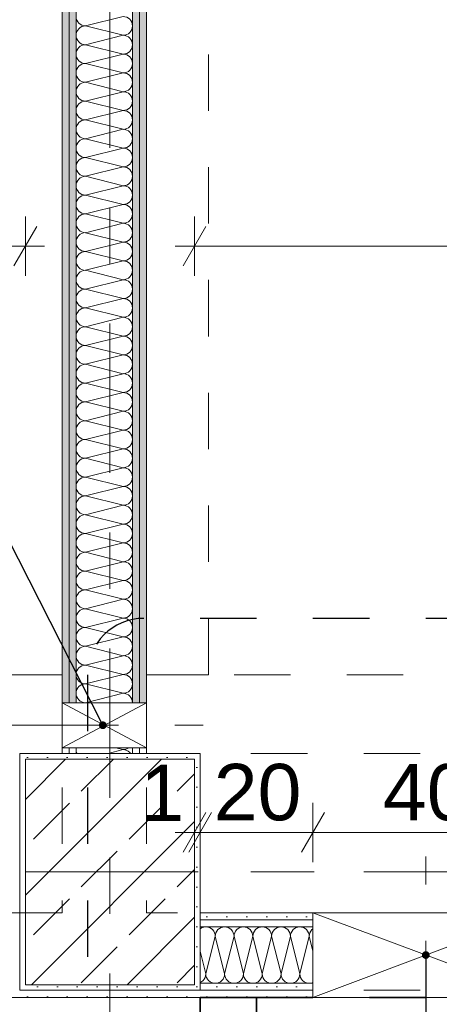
# Model space of a CAD drawing. Header units: metres. Extents: x -4 to 100, y -11 to 17.
# Tile 151 of 256: x 7.57 to 8.314, y 8.065 to 9.811. Entities that reach past the tile are written whole.
import ezdxf

# ---------------------------------------------------------------- set-up
doc = ezdxf.new("R2010")
doc.units = ezdxf.units.M
doc.header["$MEASUREMENT"] = 0
for name, pattern in [('Achse', [0.2, 0.1, -0.05, 0, -0.05]), ('Punktlinie eng', [0.0375, 0.0125, -0.025]), ('Strichlinie doppelt', [0.546806, 0.264583, -0.105833, 0.070556, -0.105833]), ('Strichpunktlinie', [0.31, 0.2, -0.05, 0.01, -0.05]), ('Untersicht', [0.1, 0.075, -0.025])]:
    doc.linetypes.add(name, pattern=pattern)
for name, color, linetype in [('152 - Bemaßung_ Beschriftung.Ausbau', 7, 'Continuous'), ('208 - Marker.Detail', 7, 'Continuous'), ('451 - Universal.Achsen Raster', 7, 'Continuous'), ('607 - Struktur.Stütze', 7, 'Continuous'), ('608 - Struktur.Träger', 7, 'Continuous'), ('650 - Abdeckung.Fußboden Aufbau', 7, 'Continuous'), ('Neubau_152 - Bemaßung_ Beschriftung.Ausbau', 7, 'Continuous'), ('Neubau_606 - Struktur.Wand Innen Ausbau', 7, 'Continuous'), ('Neubau_653 - Abdeckung.TB Verkofferung', 7, 'Continuous')]:
    doc.layers.add(name, color=color, linetype=linetype)
doc.styles.add('ERSTELLTER_STIL_2', font='txt')
doc.dimstyles.new('ERSTELLTER_STIL__5', dxfattribs={"dimtxt": 0.1, "dimasz": 0.0532, "dimexe": 0.18, "dimexo": 0.0625, "dimgap": 0, "dimtad": 1, "dimtih": 1, "dimtoh": 1, "dimzin": 0, "dimdsep": 46, "dimtxsty": 'ERSTELLTER_STIL_2', "dimblk": 'ARROWHEAD_2', "dimblk1": 'ARROWHEAD_2', "dimblk2": 'ARROWHEAD_2', "dimcen": 0.09, "dimse1": 1, "dimse2": 1, "dimclrd": 7, "dimclre": 7, "dimclrt": 7, "dimazin": 0, "dimtfac": 1, "dimtdec": 4, "dimtmove": 0, "dimatfit": 3, "dimfxl": 1, "dimtolj": 1, "dimtzin": 0, "dimarcsym": 0})
doc.dimstyles.new('ERSTELLTER_STIL__9', dxfattribs={"dimtxt": 0.18, "dimasz": 0.02736, "dimexe": 0.18, "dimexo": 0.0625, "dimgap": 0, "dimtad": 0, "dimtih": 1, "dimtoh": 1, "dimdec": 4, "dimzin": 0, "dimdsep": 46, "dimcen": 0.09, "dimadec": 0, "dimazin": 0, "dimtfac": 1, "dimtdec": 4, "dimtmove": 0, "dimatfit": 3, "dimldrblk": 'ARROWHEAD_11', "dimfxl": 1, "dimtolj": 1, "dimtzin": 0, "dimarcsym": 0})
pattern_1 = [(45, (0, 0), (-0.01767767, 0.01767767), [0, -0.025])]

# ---------------------------------------------------------------- blocks, each defined once
blk = doc.blocks.new('*X24')
at = {"layer": 'Neubau_606 - Struktur.Wand Innen Ausbau', "color": 7, "linetype": 'Continuous', "lineweight": 5}
for p, q in [((7.6703, 8.5199), (7.67, 8.5167)), ((7.6703, 8.52), (7.6703, 8.5199)), ((7.7401, 8.52), (7.7533, 8.5167)), ((7.7626, 8.5195), (7.7632, 8.52)), ((7.67, 8.5167), (7.6703, 8.5134)), ((7.6703, 8.5134), (7.6713, 8.5103)), ((7.6713, 8.5103), (7.6714, 8.51)), ((7.7266, 8.51), (7.7533, 8.5167)), ((7.7533, 8.5167), (7.7566, 8.517)), ((7.7566, 8.5163), (7.7533, 8.5167)), ((7.7566, 8.517), (7.7597, 8.5179)), ((7.7597, 8.5154), (7.7566, 8.5163)), ((7.7597, 8.5179), (7.7626, 8.5195)), ((7.7626, 8.5139), (7.7597, 8.5154)), ((7.7651, 8.5118), (7.7626, 8.5139)), ((7.7666, 8.51), (7.7651, 8.5118))]:
    blk.add_line(p, q, dxfattribs=at)
blk = doc.blocks.new('*X25')
at = {"layer": 'Neubau_606 - Struktur.Wand Innen Ausbau', "color": 7, "linetype": 'Continuous', "lineweight": 5}
for p, q in [((7.6867, 9.8), (7.7533, 9.8167)), ((7.6867, 9.8), (7.7533, 9.7833)), ((7.6867, 9.7667), (7.7533, 9.7833)), ((7.6867, 9.7667), (7.7533, 9.75)), ((7.6867, 9.7333), (7.7533, 9.75)), ((7.6867, 9.7333), (7.7533, 9.7167)), ((7.6867, 9.7), (7.7533, 9.7167)), ((7.6867, 9.7), (7.7533, 9.6833)), ((7.6867, 9.6667), (7.7533, 9.6833)), ((7.6867, 9.6667), (7.7533, 9.65)), ((7.6867, 9.6333), (7.7533, 9.65)), ((7.6867, 9.6333), (7.7533, 9.6167)), ((7.6867, 9.6), (7.7533, 9.6167)), ((7.6867, 9.6), (7.7533, 9.5833)), ((7.6867, 9.5667), (7.7533, 9.5833)), ((7.6867, 9.5667), (7.7533, 9.55)), ((7.6867, 9.5333), (7.7533, 9.55)), ((7.6867, 9.5333), (7.7533, 9.5167)), ((7.6867, 9.5), (7.7533, 9.5167)), ((7.6867, 9.5), (7.7533, 9.4833)), ((7.6867, 9.4667), (7.7533, 9.4833)), ((7.6867, 9.4667), (7.7533, 9.45)), ((7.6867, 9.4333), (7.7533, 9.45)), ((7.6867, 9.4333), (7.7533, 9.4167)), ((7.6867, 9.4), (7.7533, 9.4167)), ((7.6867, 9.4), (7.7533, 9.3833)), ((7.6867, 9.3667), (7.7533, 9.3833)), ((7.6867, 9.3667), (7.7533, 9.35)), ((7.6867, 9.3333), (7.7533, 9.35)), ((7.6867, 9.3333), (7.7533, 9.3167)), ((7.6867, 9.3), (7.7533, 9.3167)), ((7.6867, 9.3), (7.7533, 9.2833)), ((7.6867, 9.2667), (7.7533, 9.2833)), ((7.6867, 9.2667), (7.7533, 9.25)), ((7.6867, 9.2333), (7.7533, 9.25)), ((7.6867, 9.2333), (7.7533, 9.2167)), ((7.6867, 9.2), (7.7533, 9.2167)), ((7.6867, 9.2), (7.7533, 9.1833)), ((7.6867, 9.1667), (7.7533, 9.1833)), ((7.6867, 9.1667), (7.7533, 9.15)), ((7.6867, 9.1333), (7.7533, 9.15)), ((7.6867, 9.1333), (7.7533, 9.1167)), ((7.6867, 9.1), (7.7533, 9.1167)), ((7.6867, 9.1), (7.7533, 9.0833)), ((7.6867, 9.0667), (7.7533, 9.0833)), ((7.6867, 9.0667), (7.7533, 9.05)), ((7.6867, 9.0333), (7.7533, 9.05)), ((7.6867, 9.0333), (7.7533, 9.0167)), ((7.6867, 9), (7.7533, 9.0167)), ((7.6867, 9), (7.7533, 8.9833)), ((7.6867, 8.9667), (7.7533, 8.9833)), ((7.6867, 8.9667), (7.7533, 8.95)), ((7.6867, 8.9333), (7.7533, 8.95)), ((7.6867, 8.9333), (7.7533, 8.9167)), ((7.6867, 8.9), (7.7533, 8.9167)), ((7.6867, 8.9), (7.7533, 8.8833)), ((7.6867, 8.8667), (7.7533, 8.8833)), ((7.6867, 8.8667), (7.7533, 8.85)), ((7.6867, 8.8333), (7.7533, 8.85)), ((7.6867, 8.8333), (7.7533, 8.8167)), ((7.6867, 8.8), (7.7533, 8.8167)), ((7.6867, 8.8), (7.7533, 8.7833)), ((7.6867, 8.7667), (7.7533, 8.7833)), ((7.6867, 8.7667), (7.7533, 8.75)), ((7.6867, 8.7333), (7.7533, 8.75)), ((7.6867, 8.7333), (7.7533, 8.7167)), ((7.6867, 8.7), (7.7533, 8.7167)), ((7.6867, 8.7), (7.7533, 8.6833)), ((7.6867, 8.6667), (7.7533, 8.6833)), ((7.6867, 8.6667), (7.7533, 8.65)), ((7.6867, 8.6333), (7.7533, 8.65)), ((7.6867, 8.6333), (7.7533, 8.6167)), ((7.6867, 8.6), (7.7533, 8.6167)), ((7.6867, 8.6), (7.6867, 8.6))]:
    blk.add_line(p, q, dxfattribs=at)
for centre, start, end in [((7.6867, 9.8167), 180, 270), ((7.7533, 9.8), 0, 90), ((7.6867, 9.7833), 90, 180), ((7.7533, 9.8), 270, 0), ((7.6867, 9.7833), 180, 270), ((7.7533, 9.7667), 0, 90), ((7.6867, 9.75), 90, 180), ((7.7533, 9.7667), 270, 0), ((7.6867, 9.75), 180, 270), ((7.7533, 9.7333), 0, 90), ((7.6867, 9.7167), 90, 180), ((7.7533, 9.7333), 270, 0), ((7.6867, 9.7167), 180, 270), ((7.7533, 9.7), 0, 90), ((7.6867, 9.6833), 90, 180), ((7.7533, 9.7), 270, 0), ((7.6867, 9.6833), 180, 270), ((7.7533, 9.6667), 0, 90), ((7.6867, 9.65), 90, 180), ((7.7533, 9.6667), 270, 0), ((7.6867, 9.65), 180, 270), ((7.7533, 9.6333), 0, 90), ((7.6867, 9.6167), 90, 180), ((7.7533, 9.6333), 270, 0), ((7.6867, 9.6167), 180, 270), ((7.7533, 9.6), 0, 90), ((7.6867, 9.5833), 90, 180), ((7.7533, 9.6), 270, 0), ((7.6867, 9.5833), 180, 270), ((7.7533, 9.5667), 0, 90), ((7.6867, 9.55), 90, 180), ((7.6867, 9.55), 180, 270), ((7.7533, 9.5667), 270, 0), ((7.7533, 9.5333), 0, 90), ((7.6867, 9.5167), 90, 180), ((7.7533, 9.5333), 270, 0), ((7.6867, 9.5167), 180, 270), ((7.7533, 9.5), 0, 90), ((7.6867, 9.4833), 90, 180), ((7.7533, 9.5), 270, 0), ((7.6867, 9.4833), 180, 270), ((7.7533, 9.4667), 0, 90), ((7.6867, 9.45), 90, 180), ((7.7533, 9.4667), 270, 0), ((7.6867, 9.45), 180, 270), ((7.7533, 9.4333), 0, 90), ((7.6867, 9.4167), 90, 180), ((7.7533, 9.4333), 270, 0), ((7.6867, 9.4167), 180, 270), ((7.7533, 9.4), 0, 90), ((7.6867, 9.3833), 90, 180), ((7.7533, 9.4), 270, 0), ((7.6867, 9.3833), 180, 270), ((7.7533, 9.3667), 0, 90), ((7.6867, 9.35), 90, 180), ((7.7533, 9.3667), 270, 0), ((7.6867, 9.35), 180, 270), ((7.7533, 9.3333), 0, 90), ((7.6867, 9.3167), 90, 180), ((7.7533, 9.3333), 270, 0), ((7.6867, 9.3167), 180, 270), ((7.7533, 9.3), 0, 90), ((7.6867, 9.2833), 90, 180), ((7.7533, 9.3), 270, 0), ((7.6867, 9.2833), 180, 270), ((7.7533, 9.2667), 0, 90), ((7.6867, 9.25), 90, 180), ((7.7533, 9.2667), 270, 0), ((7.6867, 9.25), 180, 270), ((7.7533, 9.2333), 0, 90), ((7.6867, 9.2167), 90, 180), ((7.7533, 9.2333), 270, 0), ((7.6867, 9.2167), 180, 270), ((7.7533, 9.2), 0, 90), ((7.6867, 9.1833), 90, 180), ((7.6867, 9.1833), 180, 270), ((7.7533, 9.2), 270, 0), ((7.7533, 9.1667), 0, 90), ((7.6867, 9.15), 90, 180), ((7.7533, 9.1667), 270, 0), ((7.6867, 9.15), 180, 270), ((7.7533, 9.1333), 0, 90), ((7.6867, 9.1167), 90, 180), ((7.7533, 9.1333), 270, 0), ((7.6867, 9.1167), 180, 270), ((7.7533, 9.1), 0, 90), ((7.6867, 9.0833), 90, 180), ((7.7533, 9.1), 270, 0), ((7.6867, 9.0833), 180, 270), ((7.7533, 9.0667), 0, 90), ((7.6867, 9.05), 90, 180), ((7.7533, 9.0667), 270, 0), ((7.6867, 9.05), 180, 270), ((7.7533, 9.0333), 0, 90), ((7.6867, 9.0167), 90, 180), ((7.7533, 9.0333), 270, 0), ((7.6867, 9.0167), 180, 270), ((7.7533, 9), 0, 90), ((7.6867, 8.9833), 90, 180), ((7.7533, 9), 270, 0), ((7.6867, 8.9833), 180, 270), ((7.7533, 8.9667), 0, 90), ((7.6867, 8.95), 90, 180), ((7.7533, 8.9667), 270, 0), ((7.6867, 8.95), 180, 270), ((7.7533, 8.9333), 0, 90), ((7.6867, 8.9167), 90, 180), ((7.7533, 8.9333), 270, 0), ((7.6867, 8.9167), 180, 270), ((7.7533, 8.9), 0, 90), ((7.6867, 8.8833), 90, 180), ((7.7533, 8.9), 270, 0), ((7.6867, 8.8833), 180, 270), ((7.7533, 8.8667), 0, 90), ((7.6867, 8.85), 90, 180), ((7.7533, 8.8667), 270, 0), ((7.6867, 8.85), 180, 270), ((7.7533, 8.8333), 0, 90), ((7.6867, 8.8167), 90, 180), ((7.6867, 8.8167), 180, 270), ((7.7533, 8.8333), 270, 0), ((7.7533, 8.8), 0, 90), ((7.6867, 8.7833), 90, 180), ((7.7533, 8.8), 270, 0), ((7.6867, 8.7833), 180, 270), ((7.7533, 8.7667), 0, 90), ((7.6867, 8.75), 90, 180), ((7.7533, 8.7667), 270, 0), ((7.6867, 8.75), 180, 270), ((7.7533, 8.7333), 0, 90), ((7.6867, 8.7167), 90, 180), ((7.7533, 8.7333), 270, 0), ((7.6867, 8.7167), 180, 270), ((7.7533, 8.7), 0, 90), ((7.6867, 8.6833), 90, 180), ((7.7533, 8.7), 270, 0), ((7.6867, 8.6833), 180, 270), ((7.7533, 8.6667), 0, 90), ((7.6867, 8.65), 90, 180), ((7.7533, 8.6667), 270, 0), ((7.6867, 8.65), 180, 270), ((7.7533, 8.6333), 0, 90), ((7.6867, 8.6167), 90, 180), ((7.7533, 8.6333), 270, 0), ((7.6867, 8.6167), 180, 270), ((7.7533, 8.6), 0, 90), ((7.6533, 8.6), 359.939, 0), ((7.6867, 8.5833), 90, 92.6444), ((7.7533, 8.6), 359.939, 0)]:
    blk.add_arc(centre, 0.0167, start, end, dxfattribs=at)
blk = doc.blocks.new('*X34')
at = {"layer": 'Neubau_606 - Struktur.Wand Innen Ausbau', "color": 7, "linetype": 'Continuous', "lineweight": 5}
for p, q in [((7.8907, 8.1997), (7.89, 8.1991)), ((7.8936, 8.2012), (7.8907, 8.1997)), ((7.8967, 8.2022), (7.8936, 8.2012)), ((7.9, 8.2025), (7.8967, 8.2022)), ((7.9033, 8.2022), (7.9, 8.2025)), ((7.9064, 8.2012), (7.9033, 8.2022)), ((7.9093, 8.1997), (7.9064, 8.2012)), ((7.9118, 8.1976), (7.9093, 8.1997)), ((7.9139, 8.1951), (7.9118, 8.1976)), ((7.9154, 8.1922), (7.9139, 8.1951)), ((7.9163, 8.1891), (7.9154, 8.1922)), ((7.9167, 8.1858), (7.9163, 8.1891)), ((7.917, 8.1891), (7.9167, 8.1858)), ((7.9179, 8.1922), (7.917, 8.1891)), ((7.9195, 8.1951), (7.9179, 8.1922)), ((7.9215, 8.1976), (7.9195, 8.1951)), ((7.9241, 8.1997), (7.9215, 8.1976)), ((7.927, 8.2012), (7.9241, 8.1997)), ((7.9301, 8.2022), (7.927, 8.2012)), ((7.9333, 8.2025), (7.9301, 8.2022)), ((7.9366, 8.2022), (7.9333, 8.2025)), ((7.9397, 8.2012), (7.9366, 8.2022)), ((7.9426, 8.1997), (7.9397, 8.2012)), ((7.9451, 8.1976), (7.9426, 8.1997)), ((7.9472, 8.1951), (7.9451, 8.1976)), ((7.9487, 8.1922), (7.9472, 8.1951)), ((7.9497, 8.1891), (7.9487, 8.1922)), ((7.95, 8.1858), (7.9497, 8.1891)), ((7.9503, 8.1891), (7.95, 8.1858)), ((7.9513, 8.1922), (7.9503, 8.1891)), ((7.9528, 8.1951), (7.9513, 8.1922)), ((7.9549, 8.1976), (7.9528, 8.1951)), ((7.9574, 8.1997), (7.9549, 8.1976)), ((7.9603, 8.2012), (7.9574, 8.1997)), ((7.9634, 8.2022), (7.9603, 8.2012)), ((7.9667, 8.2025), (7.9634, 8.2022)), ((7.9699, 8.2022), (7.9667, 8.2025)), ((7.973, 8.2012), (7.9699, 8.2022)), ((7.9759, 8.1997), (7.973, 8.2012)), ((7.9785, 8.1976), (7.9759, 8.1997)), ((7.9805, 8.1951), (7.9785, 8.1976)), ((7.9821, 8.1922), (7.9805, 8.1951)), ((7.983, 8.1891), (7.9821, 8.1922)), ((7.9833, 8.1858), (7.983, 8.1891)), ((7.9837, 8.1891), (7.9833, 8.1858)), ((7.9846, 8.1922), (7.9837, 8.1891)), ((7.9861, 8.1951), (7.9846, 8.1922)), ((7.9882, 8.1976), (7.9861, 8.1951)), ((7.9907, 8.1997), (7.9882, 8.1976)), ((7.9936, 8.2012), (7.9907, 8.1997)), ((7.9967, 8.2022), (7.9936, 8.2012)), ((8, 8.2025), (7.9967, 8.2022)), ((8.0033, 8.2022), (8, 8.2025)), ((8.0064, 8.2012), (8.0033, 8.2022)), ((8.0093, 8.1997), (8.0064, 8.2012)), ((8.0118, 8.1976), (8.0093, 8.1997)), ((8.0139, 8.1951), (8.0118, 8.1976)), ((8.0154, 8.1922), (8.0139, 8.1951)), ((8.0163, 8.1891), (8.0154, 8.1922)), ((8.0167, 8.1858), (8.0163, 8.1891)), ((8.017, 8.1891), (8.0167, 8.1858)), ((8.0179, 8.1922), (8.017, 8.1891)), ((8.0195, 8.1951), (8.0179, 8.1922)), ((8.0215, 8.1976), (8.0195, 8.1951)), ((8.0241, 8.1997), (8.0215, 8.1976)), ((8.027, 8.2012), (8.0241, 8.1997)), ((8.0301, 8.2022), (8.027, 8.2012)), ((8.0333, 8.2025), (8.0301, 8.2022)), ((8.0366, 8.2022), (8.0333, 8.2025)), ((8.0397, 8.2012), (8.0366, 8.2022)), ((8.0426, 8.1997), (8.0397, 8.2012)), ((8.0451, 8.1976), (8.0426, 8.1997)), ((8.0472, 8.1951), (8.0451, 8.1976)), ((8.0487, 8.1922), (8.0472, 8.1951)), ((8.0497, 8.1891), (8.0487, 8.1922)), ((8.05, 8.1858), (8.0497, 8.1891)), ((8.0503, 8.1891), (8.05, 8.1858)), ((8.0513, 8.1922), (8.0503, 8.1891)), ((8.0528, 8.1951), (8.0513, 8.1922)), ((8.0549, 8.1976), (8.0528, 8.1951)), ((8.0574, 8.1997), (8.0549, 8.1976)), ((8.0603, 8.2012), (8.0574, 8.1997)), ((8.0634, 8.2022), (8.0603, 8.2012)), ((8.0667, 8.2025), (8.0634, 8.2022)), ((8.0699, 8.2022), (8.0667, 8.2025)), ((8.073, 8.2012), (8.0699, 8.2022)), ((8.0759, 8.1997), (8.073, 8.2012)), ((8.0785, 8.1976), (8.0759, 8.1997)), ((8.0805, 8.1951), (8.0785, 8.1976)), ((8.0821, 8.1922), (8.0805, 8.1951)), ((8.083, 8.1891), (8.0821, 8.1922)), ((8.0833, 8.1858), (8.083, 8.1891)), ((8.0837, 8.1891), (8.0833, 8.1858)), ((8.0846, 8.1922), (8.0837, 8.1891)), ((8.0861, 8.1951), (8.0846, 8.1922)), ((8.0882, 8.1976), (8.0861, 8.1951)), ((8.09, 8.1991), (8.0882, 8.1976)), ((7.9, 8.1191), (7.9167, 8.1858)), ((7.9333, 8.1191), (7.9167, 8.1858)), ((7.9333, 8.1191), (7.95, 8.1858)), ((7.9667, 8.1191), (7.95, 8.1858)), ((7.9667, 8.1191), (7.9833, 8.1858)), ((8, 8.1191), (7.9833, 8.1858)), ((8, 8.1191), (8.0167, 8.1858)), ((8.0333, 8.1191), (8.0167, 8.1858)), ((8.0333, 8.1191), (8.05, 8.1858)), ((8.0667, 8.1191), (8.05, 8.1858)), ((8.0667, 8.1191), (8.0833, 8.1858)), ((8.09, 8.1592), (8.0833, 8.1858)), ((7.9, 8.1191), (7.89, 8.1592)), ((7.8997, 8.1159), (7.9, 8.1191)), ((7.9, 8.1191), (7.9003, 8.1159)), ((7.933, 8.1159), (7.9333, 8.1191)), ((7.9333, 8.1191), (7.9337, 8.1159)), ((7.9663, 8.1159), (7.9667, 8.1191)), ((7.9667, 8.1191), (7.967, 8.1159)), ((7.9997, 8.1159), (8, 8.1191)), ((8, 8.1191), (8.0003, 8.1159)), ((8.033, 8.1159), (8.0333, 8.1191)), ((8.0333, 8.1191), (8.0337, 8.1159)), ((8.0663, 8.1159), (8.0667, 8.1191)), ((8.0667, 8.1191), (8.067, 8.1159)), ((7.89, 8.1039), (7.8926, 8.1053)), ((7.8926, 8.1053), (7.8951, 8.1074)), ((7.8951, 8.1074), (7.8972, 8.1099)), ((7.8972, 8.1099), (7.8987, 8.1128)), ((7.8987, 8.1128), (7.8997, 8.1159)), ((7.9003, 8.1159), (7.9013, 8.1128)), ((7.9013, 8.1128), (7.9028, 8.1099)), ((7.9028, 8.1099), (7.9049, 8.1074)), ((7.9049, 8.1074), (7.9074, 8.1053)), ((7.9074, 8.1053), (7.9103, 8.1038)), ((7.9103, 8.1038), (7.9134, 8.1028)), ((7.9134, 8.1028), (7.9167, 8.1025)), ((7.9167, 8.1025), (7.9199, 8.1028)), ((7.9199, 8.1028), (7.923, 8.1038)), ((7.923, 8.1038), (7.9259, 8.1053)), ((7.9259, 8.1053), (7.9285, 8.1074)), ((7.9285, 8.1074), (7.9305, 8.1099)), ((7.9305, 8.1099), (7.9321, 8.1128)), ((7.9321, 8.1128), (7.933, 8.1159)), ((7.9337, 8.1159), (7.9346, 8.1128)), ((7.9346, 8.1128), (7.9361, 8.1099)), ((7.9361, 8.1099), (7.9382, 8.1074)), ((7.9382, 8.1074), (7.9407, 8.1053)), ((7.9407, 8.1053), (7.9436, 8.1038)), ((7.9436, 8.1038), (7.9467, 8.1028)), ((7.9467, 8.1028), (7.95, 8.1025)), ((7.95, 8.1025), (7.9533, 8.1028)), ((7.9533, 8.1028), (7.9564, 8.1038)), ((7.9564, 8.1038), (7.9593, 8.1053)), ((7.9593, 8.1053), (7.9618, 8.1074)), ((7.9618, 8.1074), (7.9639, 8.1099)), ((7.9639, 8.1099), (7.9654, 8.1128)), ((7.9654, 8.1128), (7.9663, 8.1159)), ((7.967, 8.1159), (7.9679, 8.1128)), ((7.9679, 8.1128), (7.9695, 8.1099)), ((7.9695, 8.1099), (7.9715, 8.1074)), ((7.9715, 8.1074), (7.9741, 8.1053)), ((7.9741, 8.1053), (7.977, 8.1038)), ((7.977, 8.1038), (7.9801, 8.1028)), ((7.9801, 8.1028), (7.9833, 8.1025)), ((7.9833, 8.1025), (7.9866, 8.1028)), ((7.9866, 8.1028), (7.9897, 8.1038)), ((7.9897, 8.1038), (7.9926, 8.1053)), ((7.9926, 8.1053), (7.9951, 8.1074)), ((7.9951, 8.1074), (7.9972, 8.1099)), ((7.9972, 8.1099), (7.9987, 8.1128)), ((7.9987, 8.1128), (7.9997, 8.1159)), ((8.0003, 8.1159), (8.0013, 8.1128)), ((8.0013, 8.1128), (8.0028, 8.1099)), ((8.0028, 8.1099), (8.0049, 8.1074)), ((8.0049, 8.1074), (8.0074, 8.1053)), ((8.0074, 8.1053), (8.0103, 8.1038)), ((8.0103, 8.1038), (8.0134, 8.1028)), ((8.0134, 8.1028), (8.0167, 8.1025)), ((8.0167, 8.1025), (8.0199, 8.1028)), ((8.0199, 8.1028), (8.023, 8.1038)), ((8.023, 8.1038), (8.0259, 8.1053)), ((8.0259, 8.1053), (8.0285, 8.1074)), ((8.0285, 8.1074), (8.0305, 8.1099)), ((8.0305, 8.1099), (8.0321, 8.1128)), ((8.0321, 8.1128), (8.033, 8.1159)), ((8.0337, 8.1159), (8.0346, 8.1128)), ((8.0346, 8.1128), (8.0361, 8.1099)), ((8.0361, 8.1099), (8.0382, 8.1074)), ((8.0382, 8.1074), (8.0407, 8.1053)), ((8.0407, 8.1053), (8.0436, 8.1038)), ((8.0436, 8.1038), (8.0467, 8.1028)), ((8.0467, 8.1028), (8.05, 8.1025)), ((8.05, 8.1025), (8.0533, 8.1028)), ((8.0533, 8.1028), (8.0564, 8.1038)), ((8.0564, 8.1038), (8.0593, 8.1053)), ((8.0593, 8.1053), (8.0618, 8.1074)), ((8.0618, 8.1074), (8.0639, 8.1099)), ((8.0639, 8.1099), (8.0654, 8.1128)), ((8.0654, 8.1128), (8.0663, 8.1159)), ((8.067, 8.1159), (8.0679, 8.1128)), ((8.0679, 8.1128), (8.0695, 8.1099)), ((8.0695, 8.1099), (8.0715, 8.1074)), ((8.0715, 8.1074), (8.0741, 8.1053)), ((8.0741, 8.1053), (8.077, 8.1038)), ((8.077, 8.1038), (8.0801, 8.1028)), ((8.0801, 8.1028), (8.0833, 8.1025)), ((8.0833, 8.1025), (8.0866, 8.1028)), ((8.0866, 8.1028), (8.0897, 8.1038)), ((8.0897, 8.1038), (8.09, 8.1039))]:
    blk.add_line(p, q, dxfattribs=at)
blk = doc.blocks.new('*D215')
at = {"layer": '152 - Bemaßung_ Beschriftung.Ausbau', "color": 7, "linetype": 'Continuous', "lineweight": 5}
for p, q in [((7.88, 8.3175), (7.88, 8.4225)), ((7.89, 8.3175), (7.89, 8.4225)), ((7.8598, 8.335), (7.9002, 8.405)), ((7.9102, 8.405), (7.8698, 8.335)), ((7.8458, 8.37), (7.88, 8.37)), ((7.88, 8.37), (7.89, 8.37))]:
    blk.add_line(p, q, dxfattribs=at)
at = {"layer": '152 - Bemaßung_ Beschriftung.Ausbau', "color": 7, "lineweight": 5, "insert": (7.7839, 8.39), "char_height": 0.1, "attachment_point": 7, "style": 'ERSTELLTER_STIL_2'}
blk.add_mtext('\\A1;{\\pql;\\fArial|b0|i0|c0|p38;1}', dxfattribs=at)
blk = doc.blocks.new('ARROWHEAD_2')
at = {"color": 0, "linetype": 'Continuous', "lineweight": 0}
for p, q in [((-0.378, -0.655), (0.378, 0.655)), ((0, 0), (-1, 0))]:
    blk.add_line(p, q, dxfattribs=at)
blk = doc.blocks.new('*D216')
at = {"layer": '152 - Bemaßung_ Beschriftung.Ausbau', "color": 7, "linetype": 'Continuous', "lineweight": 5}
for p, q in [((7.89, 8.3175), (7.89, 8.4225)), ((8.09, 8.3175), (8.09, 8.4225)), ((7.8598, 8.335), (7.9002, 8.405)), ((7.9102, 8.405), (7.8698, 8.335)), ((8.1102, 8.405), (8.0698, 8.335)), ((7.89, 8.37), (8.09, 8.37))]:
    blk.add_line(p, q, dxfattribs=at)
at = {"layer": '152 - Bemaßung_ Beschriftung.Ausbau', "color": 7, "lineweight": 5, "insert": (7.9141, 8.39), "char_height": 0.1, "attachment_point": 7, "style": 'ERSTELLTER_STIL_2'}
blk.add_mtext('\\A1;{\\pql;\\fArial|b0|i0|c0|p38;20}', dxfattribs=at)
blk = doc.blocks.new('*D217')
at = {"layer": '152 - Bemaßung_ Beschriftung.Ausbau', "color": 7, "linetype": 'Continuous', "lineweight": 5}
for p, q in [((8.49, 8.3175), (8.49, 8.4225)), ((8.1102, 8.405), (8.0698, 8.335)), ((8.4698, 8.335), (8.5102, 8.405)), ((8.09, 8.37), (8.49, 8.37)), ((8.49, 8.37), (8.5242, 8.37))]:
    blk.add_line(p, q, dxfattribs=at)
at = {"layer": '152 - Bemaßung_ Beschriftung.Ausbau', "color": 7, "lineweight": 5, "insert": (8.2141, 8.39), "char_height": 0.1, "attachment_point": 7, "style": 'ERSTELLTER_STIL_2'}
blk.add_mtext('\\A1;{\\pql;\\fArial|b0|i0|c0|p38;40}', dxfattribs=at)
blk = doc.blocks.new('ARROWHEAD_11')
at = {"color": 0, "linetype": 'Continuous', "lineweight": 0}
blk.add_line((0, 0), (-1, 0), dxfattribs=at)
at = {"color": 0, "linetype": 'Continuous', "lineweight": 0, "const_width": 0.25, "flags": 128}
blk.add_lwpolyline([(-0.125, 0, 1), (0.125, 0, 1)], format="xyb", close=True, dxfattribs=at)
blk = doc.blocks.new('*D594')
at = {"layer": '152 - Bemaßung_ Beschriftung.Ausbau', "color": 7, "linetype": 'Continuous', "lineweight": 5}
for p, q in [((6.42, 9.3568), (6.42, 9.4618)), ((7.58, 9.3568), (7.58, 9.4618)), ((6.4402, 9.4443), (6.3998, 9.3743)), ((7.5598, 9.3743), (7.6002, 9.4443)), ((5.41, 9.4093), (6.42, 9.4093)), ((6.42, 9.4093), (7.58, 9.4093)), ((7.58, 9.4093), (7.6142, 9.4093))]:
    blk.add_line(p, q, dxfattribs=at)
at = {"layer": '152 - Bemaßung_ Beschriftung.Ausbau', "color": 7, "lineweight": 5, "insert": (6.867, 9.4293), "char_height": 0.1, "attachment_point": 7, "style": 'ERSTELLTER_STIL_2'}
blk.add_mtext('\\A1;{\\pql;\\fArial|b0|i0|c0|p38;1,16}', dxfattribs=at)
blk = doc.blocks.new('*D595')
at = {"layer": '152 - Bemaßung_ Beschriftung.Ausbau', "color": 7, "linetype": 'Continuous', "lineweight": 5}
for p, q in [((7.88, 9.3568), (7.88, 9.4618)), ((9.06, 9.3568), (9.06, 9.4618)), ((7.9002, 9.4443), (7.8598, 9.3743)), ((9.0802, 9.4443), (9.0398, 9.3743)), ((7.8458, 9.4093), (7.88, 9.4093)), ((7.88, 9.4093), (9.06, 9.4093))]:
    blk.add_line(p, q, dxfattribs=at)
at = {"layer": '152 - Bemaßung_ Beschriftung.Ausbau', "color": 7, "lineweight": 5, "insert": (8.337, 9.4293), "char_height": 0.1, "attachment_point": 7, "style": 'ERSTELLTER_STIL_2'}
blk.add_mtext('\\A1;{\\pql;\\fArial|b0|i0|c0|p38;1,18}', dxfattribs=at)

msp = doc.modelspace()

# ---------------------------------------------------------------- hatches: boundary and pattern name
at = {"layer": '607 - Struktur.Stütze', "linetype": 'Continuous', "lineweight": 0, "true_color": 0x000000}
h = msp.add_hatch(dxfattribs=at)
h.set_pattern_fill('Gips_0001', color=18, style=0, pattern_type=2)
h.set_pattern_definition(pattern_1)
h.paths.add_polyline_path([(7.57, 8.51), (7.57, 8.09), (7.89, 8.09), (7.89, 8.51)])
h.paths.add_polyline_path([(7.58, 8.1), (7.58, 8.5), (7.88, 8.5), (7.88, 8.1)], flags=0)
h = msp.add_hatch(dxfattribs=at)
h.set_pattern_fill('Beton__Stahlbeton_0001', color=18, style=0, pattern_type=2)
h.set_pattern_definition([(45, (0, 0), (-0.0848528, 0.0848528), []), (45, (-0.04243, 0.04243), (-0.0848528, 0.0848528), [0.09, -0.03])])
h.paths.add_polyline_path([(7.58, 8.1), (7.88, 8.1), (7.88, 8.5), (7.58, 8.5)])
at = {"layer": 'Neubau_606 - Struktur.Wand Innen Ausbau', "linetype": 'Continuous', "lineweight": 0, "true_color": 0x000000}
h = msp.add_hatch(dxfattribs=at)
h.set_pattern_fill('Gips_0001', color=18, style=0, pattern_type=2)
h.set_pattern_definition(pattern_1)
h.paths.add_polyline_path([(7.645, 12.99), (7.645, 8.6), (7.6575, 8.6), (7.6575, 12.99)])
h = msp.add_hatch(dxfattribs=at)
h.set_pattern_fill('Gips_0001', color=18, style=0, pattern_type=2)
h.set_pattern_definition(pattern_1)
h.paths.add_polyline_path([(7.67, 12.99), (7.6575, 12.99), (7.6575, 8.6), (7.67, 8.6)])
h = msp.add_hatch(dxfattribs=at)
h.set_pattern_fill('Gips_0001', color=18, style=0, pattern_type=2)
h.set_pattern_definition(pattern_1)
h.paths.add_polyline_path([(7.77, 8.6), (7.7825, 8.6), (7.7825, 12.99), (7.77, 12.99)])
h = msp.add_hatch(dxfattribs=at)
h.set_pattern_fill('Gips_0001', color=18, style=0, pattern_type=2)
h.set_pattern_definition(pattern_1)
h.paths.add_polyline_path([(7.7825, 12.99), (7.7825, 8.6), (7.795, 8.6), (7.795, 12.99)])
h = msp.add_hatch(dxfattribs=at)
h.set_pattern_fill('Gips_0001', color=18, style=0, pattern_type=2)
h.set_pattern_definition(pattern_1)
h.paths.add_polyline_path([(7.645, 8.51), (7.6575, 8.51), (7.6575, 8.52), (7.645, 8.52)])
h = msp.add_hatch(dxfattribs=at)
h.set_pattern_fill('Gips_0001', color=18, style=0, pattern_type=2)
h.set_pattern_definition(pattern_1)
h.paths.add_polyline_path([(7.6575, 8.51), (7.67, 8.51), (7.67, 8.52), (7.6575, 8.52)])
h = msp.add_hatch(dxfattribs=at)
h.set_pattern_fill('Gips_0001', color=18, style=0, pattern_type=2)
h.set_pattern_definition(pattern_1)
h.paths.add_polyline_path([(7.7825, 8.52), (7.77, 8.52), (7.77, 8.51), (7.7825, 8.51)])
h = msp.add_hatch(dxfattribs=at)
h.set_pattern_fill('Gips_0001', color=18, style=0, pattern_type=2)
h.set_pattern_definition(pattern_1)
h.paths.add_polyline_path([(7.795, 8.52), (7.7825, 8.52), (7.7825, 8.51), (7.795, 8.51)])
h = msp.add_hatch(dxfattribs=at)
h.set_pattern_fill('Gips_0001', color=18, style=0, pattern_type=2)
h.set_pattern_definition(pattern_1)
h.paths.add_polyline_path([(7.89, 8.215), (8.09, 8.215), (8.09, 8.2275), (7.89, 8.2275)])
h = msp.add_hatch(dxfattribs=at)
h.set_pattern_fill('Gips_0001', color=18, style=0, pattern_type=2)
h.set_pattern_definition(pattern_1)
h.paths.add_polyline_path([(7.89, 8.2025), (8.09, 8.2025), (8.09, 8.215), (7.89, 8.215)])
h = msp.add_hatch(dxfattribs=at)
h.set_pattern_fill('Gips_0001', color=18, style=0, pattern_type=2)
h.set_pattern_definition(pattern_1)
h.paths.add_polyline_path([(7.89, 8.1025), (7.89, 8.09), (8.09, 8.09), (8.09, 8.1025)])
h = msp.add_hatch(dxfattribs=at)
h.set_pattern_fill('Gips_0001', color=18, style=0, pattern_type=2)
h.set_pattern_definition(pattern_1)
h.paths.add_polyline_path([(6.42, 8.0775), (8.09, 8.0775), (8.09, 8.09), (6.42, 8.09)])

# ---------------------------------------------------------------- linework, layer by layer
at = {"layer": '208 - Marker.Detail', "color": 30, "linetype": 'Punktlinie eng', "lineweight": 25, "true_color": 0xff6e00}
for p, q in [((8.79, 8.7495), (7.79, 8.7495)), ((7.69, 8.6495), (7.69, 5.0505))]:
    msp.add_line(p, q, dxfattribs=at)
msp.add_arc((7.79, 8.6495), 0.1, 90, 180, dxfattribs=at)
at = {"layer": '451 - Universal.Achsen Raster', "color": 160, "linetype": 'Strichlinie doppelt', "lineweight": 9, "true_color": 0x3232ff}
for p, q in [((7.73, -10.585), (7.73, 16.355)), ((64.935, 8.3), (-3.175, 8.3))]:
    msp.add_line(p, q, dxfattribs=at)
at = {"layer": '607 - Struktur.Stütze', "color": 7, "linetype": 'Continuous', "lineweight": 5, "flags": 128}
msp.add_lwpolyline([(7.57, 8.51), (7.57, 8.09), (7.89, 8.09), (7.89, 8.51)], close=True, dxfattribs=at)
at = {"layer": '607 - Struktur.Stütze', "color": 7, "linetype": 'Continuous', "lineweight": 13, "flags": 128}
msp.add_lwpolyline([(7.58, 8.1), (7.88, 8.1), (7.88, 8.5), (7.58, 8.5)], close=True, dxfattribs=at)
at = {"layer": '608 - Struktur.Träger', "color": 7, "linetype": 'Untersicht', "lineweight": 13}
for p, q in [((0.38, 8.51), (61.88, 8.51)), ((0.38, 8.09), (61.88, 8.09))]:
    msp.add_line(p, q, dxfattribs=at)
at = {"layer": '608 - Struktur.Träger', "color": 7, "linetype": 'Achse', "lineweight": 9}
msp.add_line((0.38, 8.3), (61.88, 8.3), dxfattribs=at)
at = {"layer": '650 - Abdeckung.Fußboden Aufbau', "color": 7, "linetype": 'Continuous', "lineweight": 13, "flags": 128}
for points in [[(7.57, 8.2275), (7.57, 8.51), (7.645, 8.51), (7.645, 12.99), (7.57, 12.99), (7.57, 13.445), (4.29, 13.445), (4.29, 12.99), (4.195, 12.99)], [(7.795, 12.99), (7.795, 8.51), (7.89, 8.51), (7.89, 8.2275), (9.06, 8.2275)], [(6.42, 8.2275), (7.57, 8.2275)], [(9.06, 8.2275), (9.06, 8.0775), (6.42, 8.0775), (6.42, 8.2275)]]:
    msp.add_lwpolyline(points, dxfattribs=at)
at = {"layer": 'Neubau_606 - Struktur.Wand Innen Ausbau', "color": 1, "linetype": 'Continuous', "lineweight": 9}
for p, q in [((7.6575, 12.99), (7.6575, 8.6)), ((7.7825, 12.99), (7.7825, 8.6)), ((7.645, 8.52), (7.795, 8.6)), ((7.645, 8.6), (7.795, 8.52)), ((7.6575, 8.52), (7.6575, 8.51)), ((7.7825, 8.52), (7.7825, 8.51)), ((8.49, 8.0775), (8.09, 8.2275)), ((8.09, 8.0775), (8.49, 8.2275)), ((7.89, 8.215), (8.09, 8.215)), ((7.89, 8.09), (8.09, 8.09))]:
    msp.add_line(p, q, dxfattribs=at)
at = {"layer": 'Neubau_606 - Struktur.Wand Innen Ausbau', "color": 1, "linetype": 'Continuous', "lineweight": 13}
for p, q in [((7.67, 12.99), (7.67, 8.6)), ((7.77, 12.99), (7.77, 8.6)), ((7.67, 8.52), (7.67, 8.51)), ((7.77, 8.52), (7.77, 8.51)), ((7.89, 8.2025), (8.09, 8.2025)), ((7.89, 8.1025), (8.09, 8.1025))]:
    msp.add_line(p, q, dxfattribs=at)
at = {"layer": 'Neubau_606 - Struktur.Wand Innen Ausbau', "color": 1, "linetype": 'Strichpunktlinie', "lineweight": 5}
for p, q in [((7.545, 8.56), (7.895, 8.56)), ((7.545, 8.56), (7.895, 8.56)), ((8.29, 7.9775), (8.29, 8.3275))]:
    msp.add_line(p, q, dxfattribs=at)
at = {"layer": 'Neubau_606 - Struktur.Wand Innen Ausbau', "color": 1, "linetype": 'Continuous', "lineweight": 13, "flags": 128}
for points in [[(7.645, 12.99), (7.645, 8.6)], [(7.795, 8.6), (7.795, 12.69)], [(7.645, 8.52), (7.645, 8.51)], [(7.795, 8.51), (7.795, 8.52)], [(7.57, 8.2275), (6.42, 8.2275)], [(8.09, 8.2275), (7.89, 8.2275)], [(6.42, 8.0775), (8.09, 8.0775)]]:
    msp.add_lwpolyline(points, dxfattribs=at)
at = {"layer": 'Neubau_606 - Struktur.Wand Innen Ausbau', "color": 1, "linetype": 'Continuous', "lineweight": 9, "flags": 128}
for points in [[(7.645, 8.6), (7.645, 8.52)], [(7.6575, 8.6), (7.645, 8.6)], [(7.67, 8.6), (7.6575, 8.6)], [(7.77, 8.6), (7.67, 8.6)], [(7.7825, 8.6), (7.77, 8.6)], [(7.795, 8.6), (7.7825, 8.6)], [(7.795, 8.52), (7.795, 8.6)], [(7.645, 8.52), (7.6575, 8.52)], [(7.6575, 8.52), (7.67, 8.52)], [(7.67, 8.52), (7.77, 8.52)], [(7.77, 8.52), (7.7825, 8.52)], [(7.7825, 8.52), (7.795, 8.52)], [(8.49, 8.2275), (8.09, 8.2275)], [(8.09, 8.2275), (8.09, 8.215)], [(8.09, 8.215), (8.09, 8.2025)], [(8.09, 8.2025), (8.09, 8.1025)], [(8.09, 8.1025), (8.09, 8.09)], [(8.09, 8.09), (8.09, 8.0775)], [(8.09, 8.0775), (8.49, 8.0775)]]:
    msp.add_lwpolyline(points, dxfattribs=at)
at = {"layer": 'Neubau_653 - Abdeckung.TB Verkofferung', "color": 1, "linetype": 'Untersicht', "lineweight": 9}
for p, q in [((7.795, 8.6495), (7.795, 12.69)), ((7.905, 8.6495), (7.905, 12.69)), ((7.645, 8.6495), (0.235, 8.6495)), ((7.645, 8.6495), (7.645, 8.2275)), ((11.25, 8.6495), (7.795, 8.6495)), ((7.795, 8.6495), (7.795, 8.2275)), ((7.905, 8.6495), (7.795, 8.6495)), ((7.645, 8.2275), (0.235, 8.2275)), ((11.25, 8.2275), (7.795, 8.2275))]:
    msp.add_line(p, q, dxfattribs=at)
at = {"layer": 'Neubau_653 - Abdeckung.TB Verkofferung', "color": 1, "linetype": 'Untersicht', "lineweight": 35, "flags": 128}
for points in [[(7.89, 8.0775), (7.99, 8.0775)], [(7.89, 6.0225), (7.89, 8.0775)], [(7.99, 8.0775), (8.59, 8.0775)], [(7.99, 6.0225), (7.99, 8.0775)], [(7.99, 7.9775), (7.99, 8.0775)], [(7.99, 8.0775), (8.59, 8.0775)]]:
    msp.add_lwpolyline(points, dxfattribs=at)

# ---------------------------------------------------------------- block references
at = {"layer": 'Neubau_606 - Struktur.Wand Innen Ausbau', "color": 1, "lineweight": 13}
for name in ['*X25', '*X24', '*X34']:
    msp.add_blockref(name, (0, 0), dxfattribs=at)

# ---------------------------------------------------------------- dimensions: what is measured, and where the dimension line sits
at = {"layer": '152 - Bemaßung_ Beschriftung.Ausbau', "color": 7, "linetype": 'Continuous', "lineweight": 5}
for base, p1, p2, picture, middle in [((7.58, 9.4093), (6.42, 8.2275), (7.58, 8.5), '*D594', (6.9968, 9.4793)), ((9.06, 9.4093), (7.88, 8.5), (9.06, 8.2275), '*D595', (8.4668, 9.4793)), ((7.89, 8.37), (7.88, 8.5), (7.89, 8.51), '*D215', (7.822, 8.44)), ((8.09, 8.37), (7.89, 8.51), (8.09, 8.2275), '*D216', (7.9903, 8.44)), ((8.49, 8.37), (8.09, 8.2275), (8.49, 8.2275), '*D217', (8.2903, 8.44))]:
    dim = msp.add_linear_dim(base=base, p1=p1, p2=p2, dimstyle='ERSTELLTER_STIL__5', dxfattribs=at)
    dim.commit()
    dim.dimension.update_dxf_attribs({"geometry": picture, "text_midpoint": middle, "dimtype": 160})

# ---------------------------------------------------------------- leaders
at = {"layer": 'Neubau_152 - Bemaßung_ Beschriftung.Ausbau', "color": 1, "linetype": 'Continuous', "lineweight": 13, "annotation_type": 0, "has_hookline": 1, "hookline_direction": 1}
for points, text_width in [([(7.7174, 8.56), (7.5285, 8.9316), (7.4873, 8.9316)], 0.8253), ([(8.29, 8.1525), (8.29, 7.7431), (7.703, 7.7431)], 1.0839)]:
    msp.add_leader(points, dimstyle='ERSTELLTER_STIL__9', dxfattribs=dict(at, text_width=text_width))

doc.saveas('drawing.dxf')
